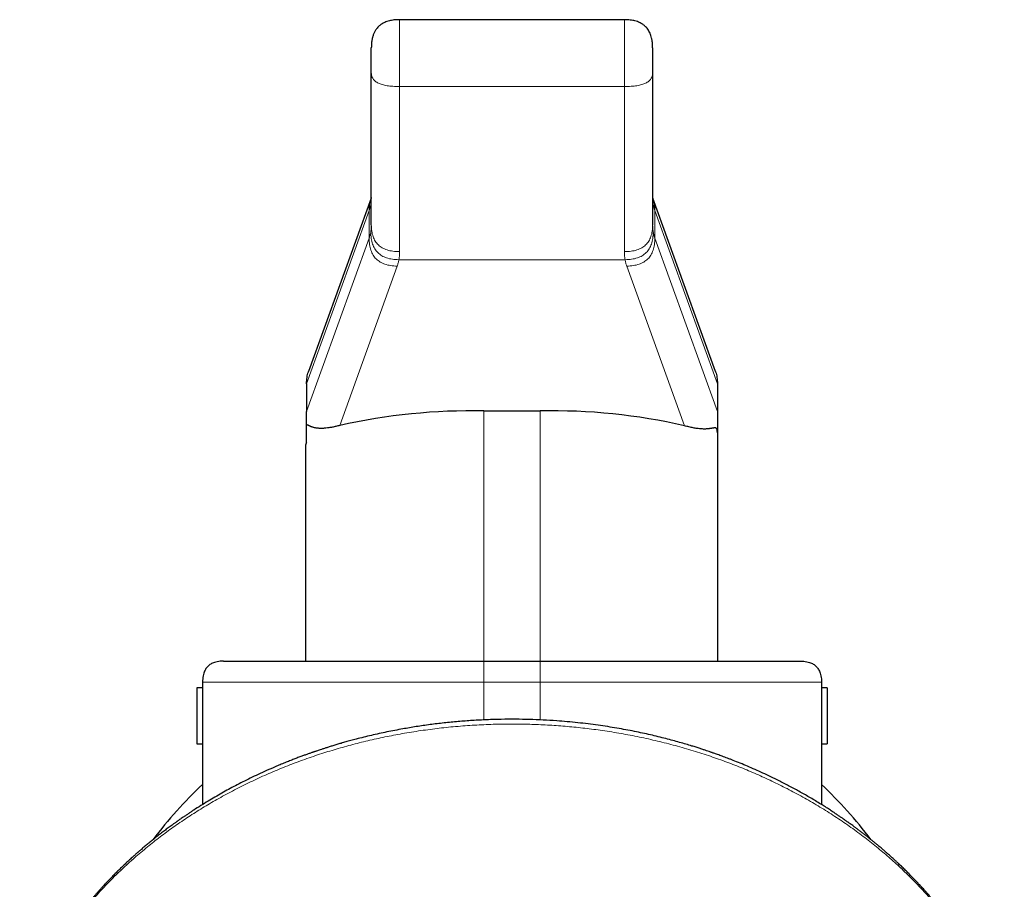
# Model space of a CAD drawing. Header units: millimetres. Extents: x 8 to 961, y 12 to 886.
# Tile 24 of 56: x 516 to 551, y 347 to 378. Entities that reach past the tile are written whole.
import ezdxf

# ---------------------------------------------------------------- set-up
doc = ezdxf.new("R2010")
doc.units = ezdxf.units.MM

msp = doc.modelspace()

# ---------------------------------------------------------------- linework, layer by layer
at = {"color": 7, "linetype": 'Continuous', "lineweight": 30}
for p, q in [((537.375, 377.677), (529.375, 377.677)), ((528.366, 371.329), (526.143, 365.166)), ((528.375, 371.358), (528.366, 371.329)), ((540.607, 365.166), (538.385, 371.329)), ((526.075, 364.723), (526.075, 363.743)), ((540.675, 364.723), (540.675, 363.743)), ((532.375, 363.76), (534.375, 363.76)), ((526.075, 362.644), (526.075, 363.259)), ((540.675, 362.977), (540.675, 354.86)), ((526.036, 362.504), (526.036, 354.86)), ((532.375, 354.86), (534.375, 354.86)), ((522.375, 353.918), (522.175, 353.918)), ((522.175, 353.918), (522.175, 351.918)), ((522.375, 354.11), (522.375, 349.761)), ((544.375, 354.11), (544.375, 349.761)), ((544.575, 353.918), (544.375, 353.918)), ((544.575, 353.918), (544.575, 351.918)), ((522.175, 351.918), (522.375, 351.918)), ((544.375, 351.918), (544.575, 351.918))]:
    msp.add_line(p, q, dxfattribs=at)
at = {"color": 252, "linetype": 'Continuous', "lineweight": 0}
for p, q in [((529.375, 375.299), (537.375, 375.299)), ((528.298, 370.886), (526.075, 364.723)), ((528.298, 369.906), (528.298, 370.886)), ((538.452, 370.886), (538.452, 369.906)), ((540.675, 364.723), (538.452, 370.886)), ((526.075, 363.743), (528.298, 369.906)), ((538.452, 369.906), (540.675, 363.743)), ((529.295, 368.912), (527.252, 363.246)), ((529.357, 369.14), (537.394, 369.14)), ((539.503, 363.234), (537.455, 368.912)), ((532.375, 363.76), (532.375, 354.86)), ((534.375, 363.76), (534.375, 354.86)), ((532.375, 354.11), (532.375, 352.771)), ((534.375, 354.11), (532.375, 354.11)), ((534.375, 354.11), (534.375, 352.771))]:
    msp.add_line(p, q, dxfattribs=at)
at = {"color": 7, "linetype": 'Continuous', "lineweight": 30}
for centre, radius, start, end in [((531.918, 342.527), 21.237, 88.7669, 102.6931), ((534.833, 342.967), 20.798, 77.0237, 91.2609), ((526.32, 362.5), 0.284, 149.5829, 179.1639), ((533.375, 338.86), 16, 133.4325, 142.8623), ((533.375, 338.86), 16, 37.1381, 46.5675)]:
    msp.add_arc(centre, radius, start, end, dxfattribs=at)
for points, knots in [([(529.375, 377.677), (529.34, 377.676), (529.274, 377.675), (529.18, 377.667), (529.095, 377.655), (529.012, 377.637), (528.932, 377.614), (528.857, 377.584), (528.793, 377.553), (528.739, 377.52), (528.695, 377.489), (528.65, 377.451), (528.603, 377.406), (528.55, 377.341), (528.498, 377.26), (528.453, 377.162), (528.426, 377.079), (528.41, 377.016), (528.401, 376.974), (528.393, 376.929), (528.386, 376.879), (528.38, 376.821), (528.376, 376.752), (528.375, 376.701), (528.375, 376.674)], [0, 0, 0, 0, 0.0640423, 0.121841, 0.1740543, 0.2212819, 0.2774097, 0.3267209, 0.370105, 0.4082489, 0.441653, 0.4711804, 0.5153583, 0.560977, 0.6249437, 0.6927982, 0.7585098, 0.7855785, 0.811917, 0.8379304, 0.8684733, 0.9053885, 0.9491168, 1, 1, 1, 1]), ([(538.375, 376.674), (538.375, 376.69), (538.375, 376.719), (538.373, 376.767), (538.37, 376.817), (538.365, 376.869), (538.358, 376.921), (538.35, 376.972), (538.336, 377.036), (538.315, 377.11), (538.284, 377.193), (538.245, 377.27), (538.201, 377.339), (538.153, 377.4), (538.106, 377.446), (538.062, 377.484), (538.018, 377.516), (537.965, 377.548), (537.902, 377.58), (537.827, 377.611), (537.746, 377.635), (537.662, 377.653), (537.576, 377.666), (537.479, 377.675), (537.411, 377.676), (537.375, 377.677)], [0, 0, 0, 0, 0.030945, 0.060233, 0.093372, 0.125072, 0.15681, 0.188876, 0.221219, 0.275633, 0.330651, 0.383835, 0.433598, 0.480645, 0.525577, 0.554776, 0.587238, 0.624767, 0.667865, 0.717241, 0.773837, 0.821733, 0.874939, 0.934117, 1, 1, 1, 1]), ([(528.375, 375.785), (528.375, 375.809), (528.375, 375.856), (528.375, 375.932), (528.375, 376.011), (528.375, 376.09), (528.375, 376.17), (528.375, 376.248), (528.375, 376.322), (528.375, 376.393), (528.375, 376.458), (528.375, 376.516), (528.375, 376.567), (528.375, 376.608), (528.375, 376.641), (528.375, 376.664), (528.375, 376.671), (528.375, 376.674)], [0, 0, 0, 0, 0.06676, 0.13303, 0.199996, 0.266655, 0.332925, 0.399997, 0.466656, 0.532926, 0.599998, 0.666657, 0.732928, 0.799999, 0.866658, 0.932929, 1, 1, 1, 1]), ([(538.375, 376.674), (538.375, 376.671), (538.375, 376.664), (538.375, 376.641), (538.375, 376.609), (538.375, 376.567), (538.375, 376.516), (538.375, 376.458), (538.375, 376.393), (538.375, 376.323), (538.375, 376.248), (538.375, 376.17), (538.375, 376.091), (538.375, 376.011), (538.375, 375.933), (538.375, 375.856), (538.375, 375.809), (538.375, 375.785)], [0, 0, 0, 0, 0.066659, 0.132928, 0.199999, 0.266658, 0.332927, 0.399998, 0.466657, 0.532926, 0.599997, 0.666655, 0.732925, 0.799996, 0.86676, 0.93303, 1, 1, 1, 1]), ([(528.375, 370.384), (528.375, 370.425), (528.375, 370.508), (528.375, 370.649), (528.375, 370.803), (528.375, 370.971), (528.375, 371.152), (528.375, 371.343), (528.375, 371.542), (528.375, 371.748), (528.375, 371.965), (528.375, 372.193), (528.375, 372.437), (528.375, 372.696), (528.375, 372.971), (528.375, 373.257), (528.375, 373.553), (528.375, 373.86), (528.375, 374.17), (528.375, 374.483), (528.375, 374.797), (528.375, 375.119), (528.375, 375.448), (528.375, 375.673), (528.375, 375.785)], [0, 0, 0, 0, 0.04673, 0.093364, 0.139961, 0.186582, 0.233287, 0.280048, 0.324039, 0.367979, 0.411919, 0.455909, 0.5, 0.546721, 0.593349, 0.639946, 0.68657, 0.733283, 0.780054, 0.824052, 0.867995, 0.911933, 0.955918, 1, 1, 1, 1]), ([(538.375, 375.785), (538.375, 375.666), (538.375, 375.428), (538.375, 375.08), (538.375, 374.74), (538.375, 374.408), (538.375, 374.085), (538.375, 373.777), (538.375, 373.485), (538.375, 373.208), (538.375, 372.94), (538.375, 372.681), (538.375, 372.427), (538.375, 372.179), (538.375, 371.938), (538.375, 371.71), (538.375, 371.494), (538.375, 371.29), (538.375, 371.103), (538.375, 370.931), (538.375, 370.776), (538.375, 370.633), (538.375, 370.501), (538.375, 370.423), (538.375, 370.384)], [0, 0, 0, 0, 0.04673, 0.093364, 0.139961, 0.186582, 0.233287, 0.280048, 0.324039, 0.367979, 0.411919, 0.455909, 0.5, 0.546721, 0.593349, 0.639946, 0.68657, 0.733283, 0.780054, 0.824052, 0.867995, 0.911933, 0.955918, 1, 1, 1, 1]), ([(538.385, 371.329), (538.384, 371.331), (538.383, 371.335), (538.381, 371.34), (538.379, 371.345), (538.378, 371.348), (538.377, 371.351), (538.377, 371.354), (538.376, 371.356), (538.376, 371.357), (538.375, 371.358)], [0, 0, 0, 0, 0.183492, 0.347829, 0.493014, 0.619048, 0.725931, 0.816694, 0.918792, 1, 1, 1, 1]), ([(538.376, 371.344), (538.376, 371.344), (538.376, 371.344), (538.376, 371.346), (538.376, 371.347), (538.376, 371.347), (538.376, 371.348), (538.376, 371.349), (538.375, 371.35), (538.375, 371.351), (538.375, 371.352)], [0, 0, 0, 0, 0.148299, 0.303631, 0.359182, 0.438502, 0.542076, 0.67005, 0.822613, 1, 1, 1, 1]), ([(526.075, 364.723), (526.076, 364.763), (526.077, 364.839), (526.089, 364.951), (526.109, 365.054), (526.127, 365.126), (526.142, 365.161), (526.144, 365.166)], [0, 0, 0, 0, 0.26345, 0.51109, 0.744331, 0.964857, 1, 1, 1, 1]), ([(540.607, 365.166), (540.609, 365.161), (540.623, 365.126), (540.641, 365.054), (540.661, 364.951), (540.673, 364.839), (540.674, 364.763), (540.675, 364.723)], [0, 0, 0, 0, 0.035143, 0.255669, 0.48891, 0.73655, 1, 1, 1, 1]), ([(526.075, 363.259), (526.075, 363.272), (526.075, 363.296), (526.075, 363.333), (526.075, 363.369), (526.075, 363.413), (526.075, 363.461), (526.075, 363.514), (526.075, 363.562), (526.075, 363.606), (526.075, 363.645), (526.075, 363.678), (526.075, 363.711), (526.075, 363.733), (526.075, 363.743)], [0, 0, 0, 0, 0.109779, 0.213024, 0.309807, 0.400215, 0.542656, 0.645933, 0.736019, 0.814119, 0.865943, 0.913168, 0.957258, 1, 1, 1, 1]), ([(540.675, 363.743), (540.675, 363.731), (540.675, 363.704), (540.675, 363.664), (540.675, 363.623), (540.675, 363.575), (540.675, 363.52), (540.675, 363.46), (540.675, 363.398), (540.675, 363.333), (540.675, 363.266), (540.675, 363.197), (540.675, 363.125), (540.675, 363.051), (540.675, 363.002), (540.675, 362.977)], [0, 0, 0, 0, 0.026168, 0.053668, 0.084088, 0.118614, 0.17239, 0.236141, 0.310606, 0.396247, 0.493368, 0.602175, 0.722815, 0.855397, 1, 1, 1, 1]), ([(527.252, 363.246), (527.206, 363.234), (527.115, 363.21), (526.988, 363.182), (526.869, 363.161), (526.775, 363.15), (526.703, 363.143), (526.65, 363.14), (526.599, 363.139), (526.55, 363.14), (526.502, 363.142), (526.457, 363.146), (526.413, 363.152), (526.371, 363.16), (526.333, 363.169), (526.304, 363.177), (526.283, 363.183), (526.268, 363.189), (526.252, 363.194), (526.236, 363.2), (526.22, 363.207), (526.202, 363.215), (526.184, 363.223), (526.169, 363.231), (526.155, 363.237), (526.145, 363.242), (526.137, 363.247), (526.127, 363.251), (526.114, 363.256), (526.1, 363.261), (526.086, 363.263), (526.079, 363.26), (526.075, 363.259)], [0, 0, 0, 0, 0.069873, 0.139802, 0.209862, 0.279279, 0.315356, 0.351739, 0.388439, 0.425463, 0.462823, 0.500526, 0.538407, 0.577446, 0.61765, 0.652964, 0.669436, 0.686762, 0.704943, 0.723979, 0.743871, 0.769081, 0.793718, 0.818647, 0.839471, 0.856189, 0.868801, 0.883813, 0.907475, 0.941789, 0.972618, 1, 1, 1, 1]), ([(540.675, 362.977), (540.675, 362.999), (540.674, 363.042), (540.665, 363.09), (540.655, 363.117), (540.647, 363.131), (540.642, 363.137), (540.636, 363.143), (540.63, 363.148), (540.623, 363.152), (540.615, 363.155), (540.607, 363.158), (540.598, 363.159), (540.586, 363.16), (540.573, 363.159), (540.556, 363.157), (540.537, 363.154), (540.515, 363.151), (540.492, 363.146), (540.47, 363.142), (540.448, 363.138), (540.425, 363.134), (540.401, 363.131), (540.365, 363.126), (540.316, 363.121), (540.25, 363.118), (540.181, 363.118), (540.111, 363.121), (540.036, 363.126), (539.94, 363.138), (539.818, 363.158), (539.667, 363.19), (539.557, 363.219), (539.503, 363.234)], [0, 0, 0, 0, 0.048994, 0.095293, 0.139009, 0.151906, 0.165105, 0.178612, 0.192433, 0.206571, 0.22103, 0.235815, 0.250929, 0.268998, 0.289455, 0.312302, 0.337542, 0.365177, 0.390563, 0.412473, 0.434856, 0.457378, 0.47914, 0.500141, 0.550819, 0.599657, 0.646667, 0.691865, 0.735267, 0.780737, 0.85449, 0.927542, 1, 1, 1, 1]), ([(523.125, 354.86), (523.085, 354.86), (523.008, 354.858), (522.898, 354.842), (522.806, 354.818), (522.73, 354.789), (522.668, 354.757), (522.612, 354.718), (522.562, 354.674), (522.517, 354.624), (522.479, 354.568), (522.447, 354.506), (522.417, 354.43), (522.394, 354.337), (522.378, 354.227), (522.376, 354.15), (522.375, 354.11)], [0, 0, 0, 0, 0.098542, 0.189342, 0.273439, 0.332905, 0.389984, 0.445413, 0.5, 0.554587, 0.610016, 0.667095, 0.726561, 0.810658, 0.901458, 1, 1, 1, 1]), ([(523.125, 354.86), (523.127, 354.86), (523.13, 354.86), (523.158, 354.86), (523.202, 354.86), (523.265, 354.86), (523.345, 354.86), (523.441, 354.86), (523.553, 354.86), (523.682, 354.86), (523.827, 354.86), (523.99, 354.86), (524.17, 354.86), (524.366, 354.86), (524.578, 354.86), (524.803, 354.86), (525.042, 354.86), (525.292, 354.86), (525.556, 354.86), (525.834, 354.86), (526.126, 354.86), (526.432, 354.86), (526.75, 354.86), (527.078, 354.86), (527.415, 354.86), (527.759, 354.86), (528.109, 354.86), (528.468, 354.86), (528.836, 354.86), (529.214, 354.86), (529.599, 354.86), (529.989, 354.86), (530.385, 354.86), (530.782, 354.86), (531.18, 354.86), (531.577, 354.86), (531.975, 354.86), (532.242, 354.86), (532.375, 354.86)], [0, 0, 0, 0, 0.028032, 0.056001, 0.083961, 0.111967, 0.140024, 0.167512, 0.194969, 0.222448, 0.25, 0.278025, 0.305991, 0.333953, 0.361963, 0.390024, 0.417512, 0.444969, 0.472448, 0.5, 0.528025, 0.555991, 0.583953, 0.611963, 0.640024, 0.667512, 0.694969, 0.722448, 0.75, 0.778025, 0.805991, 0.833953, 0.861963, 0.890028, 0.91752, 0.944979, 0.972455, 1, 1, 1, 1]), ([(534.375, 354.86), (534.511, 354.86), (534.782, 354.86), (535.188, 354.86), (535.592, 354.86), (535.994, 354.86), (536.391, 354.86), (536.782, 354.86), (537.165, 354.86), (537.543, 354.86), (537.918, 354.86), (538.289, 354.86), (538.653, 354.86), (539.01, 354.86), (539.357, 354.86), (539.694, 354.86), (540.018, 354.86), (540.329, 354.86), (540.629, 354.86), (540.92, 354.86), (541.199, 354.86), (541.468, 354.86), (541.722, 354.86), (541.962, 354.86), (542.186, 354.86), (542.395, 354.86), (542.586, 354.86), (542.763, 354.86), (542.925, 354.86), (543.071, 354.86), (543.202, 354.86), (543.315, 354.86), (543.412, 354.86), (543.49, 354.86), (543.551, 354.86), (543.593, 354.86), (543.62, 354.86), (543.624, 354.86), (543.625, 354.86)], [0, 0, 0, 0, 0.028032, 0.056001, 0.083961, 0.111967, 0.140024, 0.167512, 0.194969, 0.222448, 0.25, 0.278025, 0.305991, 0.333953, 0.361963, 0.390024, 0.417512, 0.444969, 0.472448, 0.5, 0.528025, 0.555991, 0.583953, 0.611963, 0.640024, 0.667512, 0.694969, 0.722448, 0.75, 0.778025, 0.805991, 0.833953, 0.861963, 0.890028, 0.91752, 0.944979, 0.972455, 1, 1, 1, 1]), ([(543.625, 354.86), (543.665, 354.86), (543.742, 354.858), (543.852, 354.842), (543.944, 354.818), (544.02, 354.789), (544.082, 354.757), (544.138, 354.718), (544.189, 354.674), (544.233, 354.624), (544.271, 354.568), (544.304, 354.506), (544.333, 354.43), (544.357, 354.337), (544.373, 354.227), (544.374, 354.15), (544.375, 354.11)], [0, 0, 0, 0, 0.098542, 0.189342, 0.273439, 0.332905, 0.389984, 0.445413, 0.5, 0.554587, 0.610016, 0.667095, 0.726561, 0.810658, 0.901458, 1, 1, 1, 1]), ([(550.874, 342.046), (550.855, 342.096), (550.82, 342.192), (550.766, 342.33), (550.722, 342.441), (550.687, 342.527), (550.661, 342.59), (550.638, 342.646), (550.618, 342.694), (550.601, 342.734), (550.587, 342.765), (550.575, 342.793), (550.563, 342.822), (550.548, 342.856), (550.53, 342.896), (550.507, 342.949), (550.477, 343.015), (550.441, 343.094), (550.402, 343.178), (550.359, 343.267), (550.321, 343.347), (550.289, 343.411), (550.267, 343.456), (550.249, 343.49), (550.234, 343.521), (550.219, 343.551), (550.199, 343.591), (550.173, 343.641), (550.141, 343.701), (550.107, 343.766), (550.072, 343.833), (550.035, 343.9), (549.997, 343.971), (549.955, 344.046), (549.911, 344.124), (549.867, 344.201), (549.825, 344.273), (549.786, 344.339), (549.751, 344.398), (549.718, 344.453), (549.686, 344.506), (549.652, 344.561), (549.615, 344.621), (549.579, 344.679), (549.544, 344.733), (549.512, 344.785), (549.477, 344.839), (549.44, 344.896), (549.401, 344.955), (549.363, 345.012), (549.326, 345.066), (549.295, 345.113), (549.268, 345.152), (549.247, 345.183), (549.227, 345.212), (549.203, 345.247), (549.173, 345.289), (549.137, 345.34), (549.097, 345.396), (549.054, 345.456), (548.967, 345.576), (548.877, 345.696), (548.787, 345.815), (548.744, 345.87), (548.705, 345.92), (548.672, 345.962), (548.647, 345.993), (548.628, 346.018), (548.609, 346.042), (548.584, 346.072), (548.553, 346.111), (548.516, 346.157), (548.453, 346.234), (548.369, 346.334), (548.269, 346.452), (548.178, 346.557), (548.099, 346.647), (548.03, 346.724), (547.97, 346.789), (547.917, 346.848), (547.869, 346.899), (547.83, 346.941), (547.798, 346.975), (547.769, 347.006), (547.737, 347.04), (547.696, 347.083), (547.635, 347.147), (547.552, 347.232), (547.447, 347.338), (547.333, 347.45), (547.215, 347.565), (547.111, 347.663), (547.025, 347.744), (546.956, 347.807), (546.888, 347.87), (546.821, 347.93), (546.763, 347.982), (546.715, 348.024), (546.678, 348.057), (546.645, 348.086), (546.616, 348.111), (546.584, 348.139), (546.542, 348.175), (546.49, 348.22), (546.428, 348.272), (546.36, 348.329), (546.288, 348.389), (546.214, 348.45), (546.135, 348.514), (546.052, 348.581), (545.963, 348.651), (545.871, 348.722), (545.778, 348.794), (545.686, 348.864), (545.599, 348.929), (545.522, 348.986), (545.456, 349.034), (545.403, 349.072), (545.36, 349.103), (545.324, 349.129), (545.292, 349.151), (545.261, 349.174), (545.227, 349.197), (545.18, 349.23), (545.116, 349.275), (545.029, 349.335), (544.93, 349.402), (544.816, 349.478), (544.689, 349.562), (544.548, 349.653), (544.328, 349.792), (544.033, 349.971), (543.667, 350.182), (543.302, 350.382), (542.938, 350.571), (542.602, 350.737), (542.295, 350.881), (542.019, 351.006), (541.75, 351.122), (541.489, 351.231), (541.286, 351.312), (541.137, 351.37), (541.04, 351.407), (540.945, 351.443), (540.852, 351.478), (540.765, 351.51), (540.686, 351.539), (540.616, 351.563), (540.557, 351.584), (540.508, 351.602), (540.466, 351.616), (540.426, 351.63), (540.368, 351.65), (540.287, 351.677), (540.178, 351.714), (540.054, 351.754), (539.916, 351.799), (539.749, 351.85), (539.554, 351.909), (539.329, 351.975), (539.09, 352.041), (538.837, 352.108), (538.57, 352.175), (538.295, 352.24), (538.012, 352.303), (537.722, 352.364), (537.418, 352.423), (537.102, 352.48), (536.773, 352.533), (536.431, 352.584), (536.076, 352.631), (535.711, 352.672), (535.339, 352.709), (534.928, 352.742), (534.48, 352.769), (533.996, 352.788), (533.501, 352.796), (532.995, 352.793), (532.48, 352.779), (531.969, 352.752), (531.462, 352.714), (530.961, 352.665), (530.465, 352.605), (529.974, 352.534), (529.556, 352.464), (529.208, 352.399), (528.929, 352.343), (528.652, 352.284), (528.377, 352.222), (528.106, 352.157), (527.862, 352.094), (527.649, 352.038), (527.468, 351.988), (527.302, 351.94), (527.149, 351.895), (527.01, 351.853), (526.881, 351.813), (526.763, 351.776), (526.657, 351.741), (526.567, 351.712), (526.492, 351.687), (526.435, 351.668), (526.396, 351.654), (526.37, 351.646), (526.352, 351.639), (526.335, 351.634), (526.312, 351.626), (526.277, 351.614), (526.217, 351.593), (526.131, 351.562), (526.02, 351.522), (525.897, 351.478), (525.764, 351.428), (525.62, 351.373), (525.466, 351.313), (525.303, 351.247), (525.132, 351.177), (524.913, 351.085), (524.654, 350.971), (524.359, 350.836), (524.076, 350.701), (523.805, 350.567), (523.548, 350.434), (523.301, 350.301), (523.059, 350.167), (522.816, 350.028), (522.568, 349.881), (522.316, 349.725), (522.113, 349.596), (521.96, 349.496), (521.862, 349.43), (521.77, 349.368), (521.69, 349.313), (521.621, 349.266), (521.565, 349.227), (521.52, 349.195), (521.489, 349.173), (521.467, 349.158), (521.448, 349.144), (521.422, 349.126), (521.387, 349.101), (521.342, 349.068), (521.287, 349.028), (521.223, 348.981), (521.155, 348.931), (521.088, 348.881), (521.022, 348.831), (520.929, 348.761), (520.812, 348.67), (520.678, 348.564), (520.553, 348.463), (520.434, 348.366), (520.317, 348.268), (520.223, 348.188), (520.156, 348.13), (520.117, 348.096), (520.088, 348.071), (520.065, 348.05), (520.042, 348.031), (520.013, 348.005), (519.976, 347.972), (519.928, 347.929), (519.873, 347.879), (519.791, 347.804), (519.685, 347.706), (519.558, 347.586), (519.43, 347.463), (519.326, 347.36), (519.246, 347.28), (519.19, 347.223), (519.139, 347.171), (519.095, 347.125), (519.062, 347.091), (519.038, 347.066), (519.021, 347.048), (519.004, 347.031), (518.985, 347.011), (518.957, 346.981), (518.918, 346.939), (518.866, 346.884), (518.807, 346.82), (518.745, 346.75), (518.681, 346.68), (518.617, 346.607), (518.552, 346.533), (518.485, 346.456), (518.422, 346.382), (518.361, 346.31), (518.305, 346.242), (518.255, 346.182), (518.213, 346.13), (518.177, 346.086), (518.143, 346.043), (518.105, 345.996), (518.047, 345.922), (517.971, 345.825), (517.879, 345.704), (517.788, 345.582), (517.698, 345.459), (517.621, 345.352), (517.559, 345.264), (517.514, 345.198), (517.475, 345.142), (517.441, 345.091), (517.405, 345.038), (517.364, 344.977), (517.318, 344.908), (517.265, 344.826), (517.205, 344.732), (517.139, 344.628), (517.084, 344.539), (517.043, 344.472), (517.019, 344.431), (517.001, 344.401), (516.987, 344.378), (516.971, 344.351), (516.948, 344.312), (516.916, 344.257), (516.877, 344.19), (516.832, 344.111), (516.782, 344.023), (516.728, 343.924), (516.677, 343.83), (516.63, 343.741), (516.587, 343.659), (516.545, 343.578), (516.507, 343.502), (516.472, 343.432), (516.439, 343.366), (516.408, 343.301), (516.364, 343.209), (516.307, 343.088), (516.252, 342.968), (516.212, 342.878), (516.188, 342.823), (516.167, 342.775), (516.151, 342.739), (516.139, 342.71), (516.128, 342.684), (516.114, 342.65), (516.096, 342.606), (516.073, 342.552), (516.045, 342.483), (516.01, 342.397), (515.969, 342.293), (515.924, 342.174), (515.893, 342.09), (515.877, 342.046)], [0, 0, 0, 0, 0.003846, 0.007442, 0.010789, 0.012646, 0.014402, 0.015941, 0.017244, 0.018329, 0.019167, 0.019821, 0.02059, 0.021514, 0.022594, 0.023828, 0.025789, 0.027915, 0.030196, 0.03263, 0.035206, 0.036715, 0.037933, 0.038862, 0.039582, 0.040417, 0.041399, 0.042862, 0.044562, 0.046415, 0.048276, 0.050141, 0.05201, 0.054219, 0.056433, 0.058634, 0.060675, 0.062563, 0.064254, 0.065747, 0.067211, 0.0688, 0.070515, 0.072362, 0.073773, 0.075263, 0.076832, 0.078481, 0.08021, 0.081979, 0.083543, 0.084978, 0.086112, 0.086946, 0.087721, 0.088739, 0.090002, 0.091509, 0.093249, 0.095051, 0.096863, 0.104059, 0.105911, 0.10765, 0.109161, 0.110445, 0.111502, 0.112072, 0.112754, 0.113695, 0.114895, 0.116353, 0.117975, 0.122072, 0.125782, 0.129105, 0.132042, 0.134412, 0.136517, 0.138405, 0.140076, 0.141531, 0.142521, 0.143417, 0.144528, 0.145922, 0.147591, 0.15087, 0.154417, 0.158233, 0.162202, 0.166156, 0.168363, 0.170565, 0.172762, 0.174941, 0.176908, 0.178257, 0.179436, 0.180442, 0.181278, 0.182139, 0.183484, 0.185107, 0.187007, 0.18914, 0.191334, 0.19357, 0.19585, 0.198439, 0.201081, 0.203776, 0.206525, 0.209302, 0.21184, 0.21407, 0.215991, 0.217453, 0.218667, 0.219632, 0.220497, 0.221394, 0.222323, 0.223316, 0.22537, 0.227784, 0.230558, 0.233691, 0.237185, 0.241037, 0.245248, 0.255045, 0.264656, 0.27408, 0.283318, 0.29237, 0.299352, 0.306152, 0.312691, 0.318968, 0.324984, 0.327318, 0.329609, 0.331859, 0.334068, 0.33618, 0.33804, 0.339635, 0.341086, 0.342218, 0.343076, 0.343986, 0.345016, 0.347155, 0.349677, 0.352581, 0.355822, 0.359235, 0.364093, 0.36924, 0.374675, 0.380398, 0.38641, 0.39271, 0.398914, 0.405374, 0.41209, 0.419063, 0.426292, 0.433777, 0.441518, 0.449515, 0.457623, 0.465693, 0.476202, 0.486647, 0.497026, 0.508211, 0.51932, 0.530352, 0.541308, 0.552189, 0.562994, 0.573723, 0.584376, 0.590591, 0.59678, 0.602944, 0.609081, 0.615192, 0.621191, 0.62559, 0.629689, 0.633488, 0.636986, 0.640183, 0.64308, 0.645892, 0.648348, 0.650447, 0.65219, 0.653577, 0.654368, 0.654967, 0.655375, 0.655635, 0.656169, 0.656984, 0.658076, 0.660406, 0.663012, 0.665894, 0.669052, 0.672487, 0.676129, 0.680037, 0.684207, 0.688424, 0.695913, 0.703173, 0.710205, 0.717007, 0.723581, 0.729815, 0.736008, 0.742368, 0.748895, 0.755698, 0.762674, 0.765462, 0.768265, 0.77084, 0.773087, 0.775006, 0.776597, 0.777859, 0.778793, 0.779213, 0.779691, 0.780427, 0.781421, 0.782673, 0.784282, 0.786179, 0.788166, 0.790119, 0.792037, 0.793922, 0.798227, 0.80234, 0.805906, 0.809481, 0.813068, 0.816655, 0.818141, 0.81934, 0.82025, 0.820878, 0.821522, 0.822358, 0.823588, 0.825084, 0.826845, 0.828872, 0.832922, 0.837056, 0.841254, 0.845516, 0.847446, 0.849388, 0.851183, 0.852678, 0.853872, 0.8546, 0.855141, 0.855655, 0.856316, 0.857124, 0.858599, 0.8604, 0.862526, 0.864837, 0.8671, 0.869313, 0.871804, 0.874228, 0.876584, 0.878872, 0.881032, 0.882939, 0.8845, 0.885832, 0.887038, 0.88849, 0.890222, 0.893802, 0.897467, 0.901184, 0.904888, 0.90854, 0.910781, 0.912752, 0.914374, 0.915719, 0.917243, 0.919025, 0.921067, 0.923339, 0.926177, 0.929191, 0.932381, 0.93382, 0.934975, 0.935843, 0.936423, 0.936907, 0.93815, 0.93972, 0.941616, 0.943839, 0.946358, 0.949106, 0.95208, 0.954256, 0.95654, 0.958878, 0.960989, 0.962847, 0.964631, 0.966396, 0.968145, 0.972086, 0.976232, 0.977905, 0.979416, 0.980711, 0.98179, 0.982389, 0.983027, 0.983932, 0.985106, 0.986551, 0.988267, 0.990636, 0.993381, 0.996502, 1, 1, 1, 1])]:
    msp.add_open_spline(points, degree=3, knots=knots, dxfattribs=at)
at = {"color": 252, "linetype": 'Continuous', "lineweight": 0}
for points, knots in [([(529.375, 377.676), (529.375, 377.675), (529.375, 377.673), (529.375, 377.651), (529.375, 377.613), (529.375, 377.56), (529.375, 377.493), (529.375, 377.411), (529.375, 377.316), (529.375, 377.21), (529.375, 377.091), (529.375, 376.963), (529.375, 376.826), (529.375, 376.682), (529.375, 376.532), (529.375, 376.377), (529.375, 376.219), (529.375, 376.06), (529.375, 375.901), (529.375, 375.744), (529.375, 375.59), (529.375, 375.441), (529.375, 375.346), (529.375, 375.299)], [0, 0, 0, 0, 0.043294, 0.091129, 0.138964, 0.1868, 0.234635, 0.28247, 0.330306, 0.378141, 0.425976, 0.473812, 0.521647, 0.569482, 0.617318, 0.665153, 0.712988, 0.760823, 0.808659, 0.856494, 0.904329, 0.952165, 1, 1, 1, 1]), ([(537.375, 375.299), (537.375, 375.346), (537.375, 375.441), (537.375, 375.59), (537.375, 375.744), (537.375, 375.901), (537.375, 376.06), (537.375, 376.219), (537.375, 376.377), (537.375, 376.532), (537.375, 376.682), (537.375, 376.826), (537.375, 376.963), (537.375, 377.091), (537.375, 377.21), (537.375, 377.316), (537.375, 377.411), (537.375, 377.493), (537.375, 377.56), (537.375, 377.613), (537.375, 377.651), (537.375, 377.673), (537.375, 377.675), (537.375, 377.676)], [0, 0, 0, 0, 0.047835, 0.095671, 0.143506, 0.191341, 0.239177, 0.287012, 0.334847, 0.382682, 0.430518, 0.478353, 0.526188, 0.574024, 0.621859, 0.669694, 0.71753, 0.765365, 0.8132, 0.861036, 0.908871, 0.956706, 1, 1, 1, 1]), ([(528.375, 375.785), (528.376, 375.766), (528.377, 375.728), (528.389, 375.672), (528.408, 375.621), (528.436, 375.573), (528.471, 375.529), (528.514, 375.489), (528.565, 375.453), (528.624, 375.42), (528.691, 375.392), (528.766, 375.367), (528.848, 375.346), (528.939, 375.329), (529.037, 375.315), (529.143, 375.306), (529.256, 375.3), (529.335, 375.3), (529.375, 375.299)], [0, 0, 0, 0, 0.0746695, 0.1448578, 0.2109639, 0.2734646, 0.332924, 0.3899961, 0.4454196, 0.5, 0.5545804, 0.6100039, 0.667076, 0.7265354, 0.7890361, 0.8551422, 0.9253305, 1, 1, 1, 1]), ([(537.375, 375.299), (537.416, 375.3), (537.494, 375.3), (537.608, 375.306), (537.713, 375.315), (537.812, 375.329), (537.902, 375.346), (537.985, 375.367), (538.06, 375.392), (538.126, 375.42), (538.186, 375.453), (538.237, 375.489), (538.28, 375.529), (538.315, 375.573), (538.342, 375.621), (538.361, 375.672), (538.373, 375.728), (538.374, 375.766), (538.375, 375.785)], [0, 0, 0, 0, 0.074669, 0.144858, 0.210964, 0.273465, 0.332924, 0.389996, 0.44542, 0.5, 0.55458, 0.610004, 0.667076, 0.726535, 0.789036, 0.855142, 0.925331, 1, 1, 1, 1]), ([(528.298, 370.886), (528.299, 370.925), (528.3, 371.002), (528.312, 371.113), (528.332, 371.217), (528.35, 371.288), (528.364, 371.324), (528.366, 371.329)], [0, 0, 0, 0, 0.2631907, 0.5105866, 0.7435934, 0.9638926, 1, 1, 1, 1]), ([(528.375, 371.352), (528.374, 371.324), (528.374, 371.262), (528.368, 371.18), (528.361, 371.131), (528.357, 371.107)], [0, 0, 0, 0, 0.2865948, 0.643172, 1, 1, 1, 1]), ([(528.357, 371.107), (528.358, 371.146), (528.36, 371.223), (528.366, 371.303), (528.374, 371.343), (528.375, 371.347)], [0, 0, 0, 0, 0.492546, 0.955534, 1, 1, 1, 1]), ([(538.393, 371.107), (538.39, 371.131), (538.382, 371.18), (538.377, 371.262), (538.376, 371.324), (538.376, 371.352)], [0, 0, 0, 0, 0.3569516, 0.7136524, 1, 1, 1, 1]), ([(538.376, 371.347), (538.376, 371.344), (538.384, 371.303), (538.391, 371.223), (538.392, 371.146), (538.393, 371.107)], [0, 0, 0, 0, 0.045801, 0.508142, 1, 1, 1, 1]), ([(538.384, 371.329), (538.386, 371.324), (538.401, 371.288), (538.419, 371.217), (538.439, 371.113), (538.45, 371.002), (538.452, 370.925), (538.452, 370.886)], [0, 0, 0, 0, 0.036107, 0.256406, 0.489413, 0.736809, 1, 1, 1, 1]), ([(528.357, 370.127), (528.361, 370.151), (528.368, 370.199), (528.374, 370.285), (528.375, 370.351), (528.375, 370.384)], [0, 0, 0, 0, 0.333403, 0.66662, 1, 1, 1, 1]), ([(528.375, 370.384), (528.376, 370.346), (528.377, 370.271), (528.389, 370.162), (528.408, 370.06), (528.436, 369.967), (528.471, 369.88), (528.514, 369.801), (528.565, 369.729), (528.624, 369.665), (528.691, 369.609), (528.766, 369.56), (528.848, 369.519), (528.939, 369.485), (529.037, 369.459), (529.143, 369.441), (529.256, 369.429), (529.335, 369.428), (529.375, 369.427)], [0, 0, 0, 0, 0.074669, 0.144858, 0.210964, 0.273465, 0.332924, 0.389996, 0.44542, 0.5, 0.55458, 0.610004, 0.667076, 0.726535, 0.789036, 0.855142, 0.925331, 1, 1, 1, 1]), ([(537.375, 369.427), (537.416, 369.428), (537.494, 369.429), (537.608, 369.441), (537.713, 369.459), (537.812, 369.485), (537.902, 369.519), (537.985, 369.56), (538.06, 369.609), (538.126, 369.665), (538.186, 369.729), (538.237, 369.801), (538.28, 369.88), (538.315, 369.967), (538.342, 370.06), (538.361, 370.162), (538.373, 370.271), (538.374, 370.346), (538.375, 370.384)], [0, 0, 0, 0, 0.0746695, 0.1448578, 0.2109639, 0.2734646, 0.332924, 0.3899961, 0.4454196, 0.5, 0.5545804, 0.6100039, 0.667076, 0.7265354, 0.7890361, 0.8551422, 0.9253305, 1, 1, 1, 1]), ([(538.375, 370.384), (538.376, 370.351), (538.376, 370.285), (538.382, 370.199), (538.39, 370.151), (538.393, 370.127)], [0, 0, 0, 0, 0.33338, 0.666597, 1, 1, 1, 1]), ([(528.357, 370.127), (528.358, 370.087), (528.359, 370.01), (528.371, 369.899), (528.39, 369.795), (528.417, 369.699), (528.453, 369.61), (528.496, 369.529), (528.547, 369.455), (528.606, 369.389), (528.673, 369.331), (528.747, 369.28), (528.83, 369.237), (528.92, 369.202), (529.018, 369.175), (529.124, 369.155), (529.238, 369.143), (529.316, 369.141), (529.356, 369.14)], [0, 0, 0, 0, 0.074669, 0.144858, 0.210964, 0.273465, 0.332924, 0.389996, 0.44542, 0.5, 0.55458, 0.610004, 0.667076, 0.726535, 0.789036, 0.855142, 0.925331, 1, 1, 1, 1]), ([(537.394, 369.14), (537.434, 369.141), (537.513, 369.143), (537.626, 369.155), (537.732, 369.175), (537.83, 369.202), (537.92, 369.237), (538.003, 369.28), (538.078, 369.331), (538.145, 369.389), (538.204, 369.455), (538.255, 369.529), (538.298, 369.61), (538.333, 369.699), (538.36, 369.795), (538.379, 369.899), (538.391, 370.01), (538.393, 370.087), (538.393, 370.127)], [0, 0, 0, 0, 0.074669, 0.144858, 0.210964, 0.273465, 0.332924, 0.389996, 0.44542, 0.5, 0.55458, 0.610004, 0.667076, 0.726535, 0.789036, 0.855142, 0.925331, 1, 1, 1, 1]), ([(528.298, 369.906), (528.299, 369.866), (528.3, 369.79), (528.312, 369.678), (528.331, 369.574), (528.358, 369.477), (528.393, 369.388), (528.436, 369.307), (528.487, 369.233), (528.546, 369.166), (528.613, 369.107), (528.687, 369.056), (528.77, 369.013), (528.86, 368.977), (528.958, 368.949), (529.064, 368.929), (529.177, 368.915), (529.255, 368.913), (529.295, 368.912)], [0, 0, 0, 0, 0.074669, 0.144858, 0.210964, 0.273465, 0.332924, 0.389996, 0.44542, 0.5, 0.55458, 0.610004, 0.667076, 0.726535, 0.789036, 0.855142, 0.925331, 1, 1, 1, 1]), ([(537.455, 368.912), (537.495, 368.913), (537.573, 368.915), (537.687, 368.929), (537.792, 368.949), (537.89, 368.977), (537.98, 369.013), (538.063, 369.056), (538.138, 369.107), (538.204, 369.166), (538.263, 369.233), (538.314, 369.307), (538.357, 369.388), (538.392, 369.477), (538.419, 369.574), (538.438, 369.678), (538.45, 369.79), (538.452, 369.866), (538.452, 369.906)], [0, 0, 0, 0, 0.074669, 0.144858, 0.210964, 0.273465, 0.332924, 0.389996, 0.44542, 0.5, 0.55458, 0.610004, 0.667076, 0.726535, 0.789036, 0.855142, 0.925331, 1, 1, 1, 1]), ([(529.375, 369.427), (529.375, 369.391), (529.374, 369.317), (529.368, 369.221), (529.36, 369.167), (529.356, 369.14)], [0, 0, 0, 0, 0.333677, 0.666998, 1, 1, 1, 1]), ([(537.394, 369.14), (537.39, 369.167), (537.383, 369.221), (537.376, 369.317), (537.376, 369.391), (537.375, 369.427)], [0, 0, 0, 0, 0.333002, 0.666323, 1, 1, 1, 1]), ([(532.375, 354.86), (532.375, 354.86), (532.375, 354.858), (532.375, 354.842), (532.375, 354.818), (532.375, 354.789), (532.375, 354.757), (532.375, 354.718), (532.375, 354.674), (532.375, 354.624), (532.375, 354.568), (532.375, 354.506), (532.375, 354.43), (532.375, 354.337), (532.375, 354.227), (532.375, 354.15), (532.375, 354.11)], [0, 0, 0, 0, 0.098542, 0.189342, 0.273439, 0.332905, 0.389984, 0.445413, 0.5, 0.554587, 0.610016, 0.667095, 0.726561, 0.810658, 0.901458, 1, 1, 1, 1]), ([(534.375, 354.86), (534.375, 354.86), (534.375, 354.858), (534.375, 354.842), (534.375, 354.818), (534.375, 354.789), (534.375, 354.757), (534.375, 354.718), (534.375, 354.674), (534.375, 354.624), (534.375, 354.568), (534.375, 354.506), (534.375, 354.43), (534.375, 354.337), (534.375, 354.227), (534.375, 354.15), (534.375, 354.11)], [0, 0, 0, 0, 0.098542, 0.189342, 0.273439, 0.332905, 0.389984, 0.445413, 0.5, 0.554587, 0.610016, 0.667095, 0.726561, 0.810658, 0.901458, 1, 1, 1, 1]), ([(532.375, 354.11), (532.229, 354.11), (531.935, 354.11), (531.496, 354.11), (531.059, 354.11), (530.624, 354.11), (530.196, 354.11), (529.774, 354.11), (529.359, 354.11), (528.95, 354.11), (528.545, 354.11), (528.144, 354.11), (527.75, 354.11), (527.364, 354.11), (526.989, 354.11), (526.625, 354.11), (526.275, 354.11), (525.939, 354.11), (525.614, 354.11), (525.3, 354.11), (524.998, 354.11), (524.708, 354.11), (524.433, 354.11), (524.173, 354.11), (523.931, 354.11), (523.706, 354.11), (523.498, 354.11), (523.307, 354.11), (523.132, 354.11), (522.974, 354.11), (522.833, 354.11), (522.71, 354.11), (522.606, 354.11), (522.521, 354.11), (522.456, 354.11), (522.41, 354.11), (522.381, 354.11), (522.377, 354.11), (522.375, 354.11)], [0, 0, 0, 0, 0.028, 0.056, 0.084, 0.112, 0.14, 0.1675, 0.195, 0.2225, 0.25, 0.278, 0.306, 0.334, 0.362, 0.39, 0.4175, 0.445, 0.4725, 0.5, 0.528, 0.556, 0.584, 0.612, 0.64, 0.6675, 0.695, 0.7225, 0.75, 0.778, 0.806, 0.834, 0.862, 0.89, 0.9175, 0.945, 0.9725, 1, 1, 1, 1]), ([(544.375, 354.11), (544.373, 354.11), (544.37, 354.11), (544.339, 354.11), (544.292, 354.11), (544.224, 354.11), (544.138, 354.11), (544.034, 354.11), (543.913, 354.11), (543.774, 354.11), (543.616, 354.11), (543.44, 354.11), (543.245, 354.11), (543.033, 354.11), (542.804, 354.11), (542.561, 354.11), (542.303, 354.11), (542.032, 354.11), (541.747, 354.11), (541.447, 354.11), (541.131, 354.11), (540.8, 354.11), (540.456, 354.11), (540.101, 354.11), (539.737, 354.11), (539.365, 354.11), (538.986, 354.11), (538.599, 354.11), (538.201, 354.11), (537.793, 354.11), (537.377, 354.11), (536.954, 354.11), (536.527, 354.11), (536.098, 354.11), (535.668, 354.11), (535.238, 354.11), (534.807, 354.11), (534.519, 354.11), (534.375, 354.11)], [0, 0, 0, 0, 0.028, 0.056, 0.084, 0.112, 0.14, 0.1675, 0.195, 0.2225, 0.25, 0.278, 0.306, 0.334, 0.362, 0.39, 0.4175, 0.445, 0.4725, 0.5, 0.528, 0.556, 0.584, 0.612, 0.64, 0.6675, 0.695, 0.7225, 0.75, 0.778, 0.806, 0.834, 0.862, 0.89, 0.9175, 0.945, 0.9725, 1, 1, 1, 1]), ([(550.873, 342.046), (550.871, 342.054), (550.811, 342.226), (550.677, 342.557), (550.468, 343.038), (550.231, 343.522), (549.969, 344.009), (549.68, 344.497), (549.368, 344.976), (549.035, 345.445), (548.681, 345.904), (548.314, 346.344), (547.935, 346.765), (547.546, 347.166), (547.14, 347.557), (546.718, 347.936), (546.271, 348.31), (545.799, 348.679), (545.301, 349.04), (544.786, 349.386), (544.257, 349.716), (543.712, 350.031), (543.165, 350.324), (542.616, 350.595), (542.067, 350.846), (541.507, 351.081), (540.938, 351.3), (540.348, 351.508), (539.737, 351.702), (539.106, 351.881), (538.467, 352.041), (537.821, 352.183), (537.17, 352.305), (536.526, 352.406), (535.89, 352.487), (535.264, 352.548), (534.636, 352.592), (534.006, 352.619), (533.362, 352.628), (532.706, 352.618), (532.039, 352.588), (531.372, 352.539), (530.709, 352.469), (530.049, 352.381), (529.406, 352.274), (528.781, 352.152), (528.174, 352.015), (527.572, 351.861), (526.978, 351.691), (526.379, 351.5), (525.778, 351.288), (525.175, 351.053), (524.583, 350.801), (524.003, 350.532), (523.435, 350.246), (522.892, 349.949), (522.372, 349.642), (521.875, 349.327), (521.392, 348.999), (520.924, 348.657), (520.461, 348.296), (520.006, 347.914), (519.56, 347.51), (519.132, 347.094), (518.723, 346.666), (518.334, 346.226), (517.973, 345.783), (517.637, 345.339), (517.328, 344.894), (517.037, 344.441), (516.766, 343.981), (516.509, 343.503), (516.27, 343.009), (516.055, 342.52), (515.934, 342.197), (515.878, 342.045)], [0, 0, 0, 0, 0.000669, 0.014131, 0.027594, 0.041056, 0.055334, 0.069613, 0.083891, 0.098169, 0.112447, 0.126725, 0.140188, 0.15365, 0.167113, 0.180575, 0.194037, 0.208316, 0.222594, 0.236872, 0.25115, 0.265429, 0.279707, 0.293169, 0.306632, 0.320094, 0.333556, 0.347019, 0.361297, 0.375575, 0.389853, 0.404132, 0.41841, 0.432688, 0.44615, 0.459613, 0.473075, 0.486538, 0.5, 0.514278, 0.528556, 0.542835, 0.557113, 0.571391, 0.585669, 0.599132, 0.612594, 0.626057, 0.639519, 0.652981, 0.66726, 0.681538, 0.695816, 0.710094, 0.724372, 0.738651, 0.752113, 0.765575, 0.779038, 0.7925, 0.805963, 0.820241, 0.834519, 0.848797, 0.863075, 0.877354, 0.891632, 0.905094, 0.918557, 0.932019, 0.945482, 0.958944, 0.973222, 0.9875, 1, 1, 1, 1])]:
    msp.add_open_spline(points, degree=3, knots=knots, dxfattribs=at)
for points in [[(529.375, 375.299), (529.375, 375.161), (529.375, 374.883), (529.375, 374.479), (529.375, 374.084), (529.375, 373.7), (529.375, 373.328), (529.375, 372.967), (529.375, 372.619), (529.375, 372.283), (529.375, 371.961), (529.375, 371.653), (529.375, 371.359), (529.375, 371.08), (529.375, 370.816), (529.375, 370.568), (529.375, 370.336), (529.375, 370.12), (529.375, 369.92), (529.375, 369.738), (529.375, 369.572), (529.375, 369.475), (529.375, 369.427)], [(537.375, 369.427), (537.375, 369.475), (537.375, 369.572), (537.375, 369.738), (537.375, 369.92), (537.375, 370.12), (537.375, 370.336), (537.375, 370.568), (537.375, 370.816), (537.375, 371.08), (537.375, 371.359), (537.375, 371.653), (537.375, 371.961), (537.375, 372.283), (537.375, 372.619), (537.375, 372.967), (537.375, 373.328), (537.375, 373.7), (537.375, 374.084), (537.375, 374.479), (537.375, 374.883), (537.375, 375.161), (537.375, 375.299)], [(528.357, 371.107), (528.35, 371.07), (528.335, 370.996), (528.31, 370.923), (528.298, 370.886)], [(538.452, 370.886), (538.44, 370.923), (538.415, 370.996), (538.401, 371.07), (538.393, 371.107)], [(528.298, 369.906), (528.31, 369.943), (528.335, 370.016), (528.35, 370.09), (528.357, 370.127)], [(538.393, 370.127), (538.401, 370.09), (538.415, 370.016), (538.44, 369.943), (538.452, 369.906)], [(529.356, 369.14), (529.349, 369.102), (529.334, 369.026), (529.308, 368.95), (529.295, 368.912)], [(537.455, 368.912), (537.442, 368.95), (537.416, 369.026), (537.401, 369.102), (537.394, 369.14)]]:
    msp.add_open_spline(points, degree=3, dxfattribs=at)

doc.saveas('drawing.dxf')
